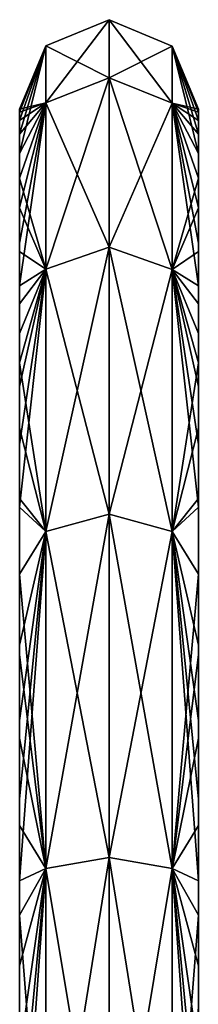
# Model space of a CAD drawing. Header units: millimetres. Extents: x -174 to 297, y -210 to 612.
# Tile 18 of 18: x 272 to 297, y 474 to 612. Entities that reach past the tile are written whole.
import ezdxf

# ---------------------------------------------------------------- set-up
doc = ezdxf.new("R2010")
doc.units = ezdxf.units.MM
doc.header["$LTSCALE"] = 65.185185
for name, color, linetype in [('269', 7, 'CONTINUOUS'), ('306', 7, 'CONTINUOUS'), ('308', 7, 'CONTINUOUS'), ('321', 7, 'CONTINUOUS')]:
    doc.layers.add(name, color=color, linetype=linetype)

msp = doc.modelspace()

# ---------------------------------------------------------------- linework, layer by layer
at = {"layer": '269', "color": 7, "linetype": 'Continuous'}
for points in [[(284.51, 603.4, 14.65), (275.66, 607.84, 71), (284.5, 611.5, 71), (284.51, 603.4, 14.65)], [(284.51, 611.5, 71), (284.51, 603.4, 14.65), (284.5, 611.5, 71), (284.51, 611.5, 71)], [(284.51, 603.4, 14.65), (284.51, 611.5, 71), (293.35, 599.87, 15.69), (284.51, 603.4, 14.65)], [(293.35, 599.87, 15.69), (284.51, 611.5, 71), (293.35, 607.82, 71), (293.35, 599.87, 15.69)], [(275.66, 599.89, 15.68), (272, 599, 71), (275.66, 607.84, 71), (275.66, 599.89, 15.68)], [(275.66, 599.89, 15.68), (275.66, 607.84, 71), (284.51, 603.4, 14.65), (275.66, 599.89, 15.68)], [(293.35, 599.87, 15.69), (293.35, 607.82, 71), (297, 592.84, 23.33), (293.35, 599.87, 15.69)], [(297, 592.84, 23.33), (293.35, 607.82, 71), (297, 595.53, 35.07), (297, 592.84, 23.33)], [(297, 595.53, 35.07), (293.35, 607.82, 71), (297, 597.45, 46.97), (297, 595.53, 35.07)], [(297, 597.45, 46.97), (293.35, 607.82, 71), (297, 598.61, 58.96), (297, 597.45, 46.97)], [(297, 598.61, 58.96), (293.35, 607.82, 71), (297, 599, 71), (297, 598.61, 58.96)], [(284.51, 579.75, -37.13), (275.66, 599.89, 15.68), (284.51, 603.4, 14.65), (284.51, 579.75, -37.13)], [(284.51, 579.75, -37.13), (284.51, 603.4, 14.65), (293.35, 576.66, -35.14), (284.51, 579.75, -37.13)], [(293.35, 576.66, -35.14), (284.51, 603.4, 14.65), (293.35, 599.87, 15.69), (293.35, 576.66, -35.14)], [(272, 598.61, 58.96), (272, 599, 71), (275.66, 599.89, 15.68), (272, 598.61, 58.96)], [(272, 597.45, 46.97), (272, 598.61, 58.96), (275.66, 599.89, 15.68), (272, 597.45, 46.97)], [(272, 595.53, 35.07), (272, 597.45, 46.97), (275.66, 599.89, 15.68), (272, 595.53, 35.07)], [(272, 592.84, 23.33), (272, 595.53, 35.07), (275.66, 599.89, 15.68), (272, 592.84, 23.33)], [(272, 589.4, 11.78), (272, 592.84, 23.33), (275.66, 599.89, 15.68), (272, 589.4, 11.78)], [(275.66, 576.67, -35.15), (272, 589.4, 11.78), (275.66, 599.89, 15.68), (275.66, 576.67, -35.15)], [(275.66, 576.67, -35.15), (275.66, 599.89, 15.68), (284.51, 579.75, -37.13), (275.66, 576.67, -35.15)], [(293.35, 576.66, -35.14), (293.35, 599.87, 15.69), (297, 574.38, -21.88), (293.35, 576.66, -35.14)], [(297, 574.38, -21.88), (293.35, 599.87, 15.69), (297, 580.31, -10.6), (297, 574.38, -21.88)], [(297, 580.31, -10.6), (293.35, 599.87, 15.69), (297, 585.28, 0.59), (297, 580.31, -10.6)], [(297, 585.28, 0.59), (293.35, 599.87, 15.69), (297, 589.4, 11.78), (297, 585.28, 0.59)], [(297, 589.4, 11.78), (293.35, 599.87, 15.69), (297, 592.84, 23.33), (297, 589.4, 11.78)], [(272, 585.23, 0.48), (272, 589.4, 11.78), (275.66, 576.67, -35.15), (272, 585.23, 0.48)], [(272, 579.16, -12.95), (272, 585.23, 0.48), (275.66, 576.67, -35.15), (272, 579.16, -12.95)], [(272, 571.86, -26.16), (272, 579.16, -12.95), (275.66, 576.67, -35.15), (272, 571.86, -26.16)], [(284.51, 542.47, -80.15), (275.66, 576.67, -35.15), (284.51, 579.75, -37.13), (284.51, 542.47, -80.15)], [(284.51, 542.47, -80.15), (284.51, 579.75, -37.13), (293.35, 540.07, -77.37), (284.51, 542.47, -80.15)], [(293.35, 540.07, -77.37), (284.51, 579.75, -37.13), (293.35, 576.66, -35.14), (293.35, 540.07, -77.37)], [(272, 563.63, -38.6), (272, 571.86, -26.16), (275.66, 576.67, -35.15), (272, 563.63, -38.6)], [(275.66, 540.07, -77.38), (272, 563.63, -38.6), (275.66, 576.67, -35.15), (275.66, 540.07, -77.38)], [(275.66, 540.07, -77.38), (275.66, 576.67, -35.15), (284.51, 542.47, -80.15), (275.66, 540.07, -77.38)], [(293.35, 540.07, -77.37), (293.35, 576.66, -35.14), (297, 543.49, -62.17), (293.35, 540.07, -77.37)], [(297, 543.49, -62.17), (293.35, 576.66, -35.14), (297, 552.22, -52.91), (297, 543.49, -62.17)], [(297, 552.22, -52.91), (293.35, 576.66, -35.14), (297, 560.31, -43.08), (297, 552.22, -52.91)], [(297, 560.31, -43.08), (293.35, 576.66, -35.14), (297, 567.7, -32.72), (297, 560.31, -43.08)], [(297, 567.7, -32.72), (293.35, 576.66, -35.14), (297, 574.38, -21.88), (297, 567.7, -32.72)], [(272, 554.54, -50.23), (272, 563.63, -38.6), (275.66, 540.07, -77.38), (272, 554.54, -50.23)], [(272, 544.67, -61), (272, 554.54, -50.23), (275.66, 540.07, -77.38), (272, 544.67, -61)], [(272, 534.1, -70.86), (272, 544.67, -61), (275.66, 540.07, -77.38), (272, 534.1, -70.86)], [(297, 534.14, -70.83), (293.35, 540.07, -77.37), (297, 543.49, -62.17), (297, 534.14, -70.83)], [(284.51, 494.58, -110.93), (275.66, 540.07, -77.38), (284.51, 542.47, -80.15), (284.51, 494.58, -110.93)], [(284.51, 494.58, -110.93), (284.51, 542.47, -80.15), (293.35, 493.06, -107.58), (284.51, 494.58, -110.93)], [(293.35, 493.06, -107.58), (284.51, 542.47, -80.15), (293.35, 540.07, -77.37), (293.35, 493.06, -107.58)], [(275.66, 493.06, -107.6), (272, 534.1, -70.86), (275.66, 540.07, -77.38), (275.66, 493.06, -107.6)], [(275.66, 493.06, -107.6), (275.66, 540.07, -77.38), (284.51, 494.58, -110.93), (275.66, 493.06, -107.6)], [(293.35, 493.06, -107.58), (293.35, 540.07, -77.37), (297, 491.3, -98.67), (293.35, 493.06, -107.58)], [(297, 491.3, -98.67), (293.35, 540.07, -77.37), (297, 502.74, -92.8), (297, 491.3, -98.67)], [(297, 502.74, -92.8), (293.35, 540.07, -77.37), (297, 513.72, -86.18), (297, 502.74, -92.8)], [(297, 513.72, -86.18), (293.35, 540.07, -77.37), (297, 524.2, -78.85), (297, 513.72, -86.18)], [(297, 524.2, -78.85), (293.35, 540.07, -77.37), (297, 534.14, -70.83), (297, 524.2, -78.85)], [(272, 522.92, -79.8), (272, 534.1, -70.86), (275.66, 493.06, -107.6), (272, 522.92, -79.8)], [(272, 511.21, -87.79), (272, 522.92, -79.8), (275.66, 493.06, -107.6), (272, 511.21, -87.79)], [(272, 499.05, -94.81), (272, 511.21, -87.79), (275.66, 493.06, -107.6), (272, 499.05, -94.81)], [(272, 486.51, -100.84), (272, 499.05, -94.81), (275.66, 493.06, -107.6), (272, 486.51, -100.84)], [(284.51, 439.96, -126.96), (275.66, 493.06, -107.6), (284.51, 494.58, -110.93), (284.51, 439.96, -126.96)], [(284.51, 439.96, -126.96), (284.51, 494.58, -110.93), (293.35, 439.44, -123.33), (284.51, 439.96, -126.96)], [(293.35, 439.44, -123.33), (284.51, 494.58, -110.93), (293.35, 493.06, -107.58), (293.35, 439.44, -123.33)], [(275.66, 439.44, -123.34), (272, 486.51, -100.84), (275.66, 493.06, -107.6), (275.66, 439.44, -123.34)], [(275.66, 439.44, -123.34), (275.66, 493.06, -107.6), (284.51, 439.96, -126.96), (275.66, 439.44, -123.34)], [(293.35, 439.44, -123.33), (293.35, 493.06, -107.58), (297, 441.83, -114.03), (293.35, 439.44, -123.33)], [(297, 441.83, -114.03), (293.35, 493.06, -107.58), (297, 454.65, -111.47), (297, 441.83, -114.03)], [(297, 454.65, -111.47), (293.35, 493.06, -107.58), (297, 467.21, -108.03), (297, 454.65, -111.47)], [(297, 467.21, -108.03), (293.35, 493.06, -107.58), (297, 479.44, -103.76), (297, 467.21, -108.03)], [(297, 479.44, -103.76), (293.35, 493.06, -107.58), (297, 491.3, -98.67), (297, 479.44, -103.76)], [(272, 473.66, -105.9), (272, 486.51, -100.84), (275.66, 439.44, -123.34), (272, 473.66, -105.9)]]:
    msp.add_3dface(points, dxfattribs=at)
at = {"layer": '306', "color": 7, "linetype": 'Continuous'}
for points in [[(272, 599, 71), (272, 598.61, 58.96), (272, 436.5, 71), (272, 599, 71)], [(272, 598.61, 83.04), (272, 599, 71), (272, 433.41, 83.04), (272, 598.61, 83.04)], [(272, 599, 71), (272, 436.5, 71), (272, 433.41, 83.04), (272, 599, 71)], [(272, 598.61, 58.96), (272, 597.45, 46.97), (272, 424.65, 49.74), (272, 598.61, 58.96)], [(272, 436.5, 71), (272, 598.61, 58.96), (272, 433.41, 58.96), (272, 436.5, 71)], [(272, 433.41, 58.96), (272, 598.61, 58.96), (272, 424.65, 49.74), (272, 433.41, 58.96)], [(272, 597.45, 95.03), (272, 598.61, 83.04), (272, 423.86, 92.73), (272, 597.45, 95.03)], [(272, 423.86, 92.73), (272, 598.61, 83.04), (272, 433.41, 83.04), (272, 423.86, 92.73)], [(272, 597.45, 46.97), (272, 595.53, 35.07), (272, 412.18, 46.01), (272, 597.45, 46.97)], [(272, 424.65, 49.74), (272, 597.45, 46.97), (272, 412.18, 46.01), (272, 424.65, 49.74)], [(272, 595.53, 106.93), (272, 597.45, 95.03), (272, 227.47, 106.93), (272, 595.53, 106.93)], [(272, 227.47, 106.93), (272, 597.45, 95.03), (272, 410.82, 95.99), (272, 227.47, 106.93)], [(272, 410.82, 95.99), (272, 597.45, 95.03), (272, 423.86, 92.73), (272, 410.82, 95.99)], [(272, 595.53, 35.07), (272, 592.84, 23.33), (272, 227.47, 35.07), (272, 595.53, 35.07)], [(272, 595.53, 35.07), (272, 227.47, 35.07), (272, 225.55, 46.97), (272, 595.53, 35.07)], [(272, 595.53, 35.07), (272, 225.55, 46.97), (272, 412.18, 46.01), (272, 595.53, 35.07)], [(272, 592.84, 118.67), (272, 595.53, 106.93), (272, 230.16, 118.67), (272, 592.84, 118.67)], [(272, 230.16, 118.67), (272, 595.53, 106.93), (272, 227.47, 106.93), (272, 230.16, 118.67)], [(272, 592.84, 23.33), (272, 589.4, 11.78), (272, 230.16, 23.33), (272, 592.84, 23.33)], [(272, 592.84, 23.33), (272, 230.16, 23.33), (272, 227.47, 35.07), (272, 592.84, 23.33)], [(272, 589.4, 130.22), (272, 592.84, 118.67), (272, 233.6, 130.22), (272, 589.4, 130.22)], [(272, 233.6, 130.22), (272, 592.84, 118.67), (272, 230.16, 118.67), (272, 233.6, 130.22)], [(272, 589.4, 11.78), (272, 585.23, 0.48), (272, 233.6, 11.78), (272, 589.4, 11.78)], [(272, 589.4, 11.78), (272, 233.6, 11.78), (272, 230.16, 23.33), (272, 589.4, 11.78)], [(272, 585.28, 141.41), (272, 589.4, 130.22), (272, 237.77, 141.52), (272, 585.28, 141.41)], [(272, 237.77, 141.52), (272, 589.4, 130.22), (272, 233.6, 130.22), (272, 237.77, 141.52)], [(272, 580.31, 152.6), (272, 585.28, 141.41), (272, 237.77, 141.52), (272, 580.31, 152.6)], [(272, 585.23, 0.48), (272, 579.16, -12.95), (272, 242.69, -10.6), (272, 585.23, 0.48)], [(272, 585.23, 0.48), (272, 242.69, -10.6), (272, 237.72, 0.59), (272, 585.23, 0.48)], [(272, 585.23, 0.48), (272, 237.72, 0.59), (272, 233.6, 11.78), (272, 585.23, 0.48)], [(272, 574.38, 163.88), (272, 580.31, 152.6), (272, 243.84, 154.95), (272, 574.38, 163.88)], [(272, 243.84, 154.95), (272, 580.31, 152.6), (272, 237.77, 141.52), (272, 243.84, 154.95)], [(272, 579.16, -12.95), (272, 571.86, -26.16), (272, 248.62, -21.88), (272, 579.16, -12.95)], [(272, 579.16, -12.95), (272, 248.62, -21.88), (272, 242.69, -10.6), (272, 579.16, -12.95)], [(272, 567.7, 174.72), (272, 574.38, 163.88), (272, 251.14, 168.16), (272, 567.7, 174.72)], [(272, 251.14, 168.16), (272, 574.38, 163.88), (272, 243.84, 154.95), (272, 251.14, 168.16)], [(272, 571.86, -26.16), (272, 563.63, -38.6), (272, 255.3, -32.72), (272, 571.86, -26.16)], [(272, 571.86, -26.16), (272, 255.3, -32.72), (272, 248.62, -21.88), (272, 571.86, -26.16)], [(272, 560.31, 185.08), (272, 567.7, 174.72), (272, 259.37, 180.6), (272, 560.31, 185.08)], [(272, 259.37, 180.6), (272, 567.7, 174.72), (272, 251.14, 168.16), (272, 259.37, 180.6)], [(272, 563.63, -38.6), (272, 554.54, -50.23), (272, 262.69, -43.08), (272, 563.63, -38.6)], [(272, 563.63, -38.6), (272, 262.69, -43.08), (272, 255.3, -32.72), (272, 563.63, -38.6)], [(272, 552.22, 194.91), (272, 560.31, 185.08), (272, 268.46, 192.23), (272, 552.22, 194.91)], [(272, 268.46, 192.23), (272, 560.31, 185.08), (272, 259.37, 180.6), (272, 268.46, 192.23)], [(272, 554.54, -50.23), (272, 544.67, -61), (272, 270.78, -52.91), (272, 554.54, -50.23)], [(272, 554.54, -50.23), (272, 270.78, -52.91), (272, 262.69, -43.08), (272, 554.54, -50.23)], [(272, 543.49, 204.17), (272, 552.22, 194.91), (272, 278.33, 203), (272, 543.49, 204.17)], [(272, 278.33, 203), (272, 552.22, 194.91), (272, 268.46, 192.23), (272, 278.33, 203)], [(272, 544.67, -61), (272, 534.1, -70.86), (272, 279.51, -62.17), (272, 544.67, -61)], [(272, 544.67, -61), (272, 279.51, -62.17), (272, 270.78, -52.91), (272, 544.67, -61)], [(272, 534.14, 212.83), (272, 543.49, 204.17), (272, 288.9, 212.86), (272, 534.14, 212.83)], [(272, 288.9, 212.86), (272, 543.49, 204.17), (272, 278.33, 203), (272, 288.9, 212.86)], [(272, 524.2, 220.85), (272, 534.14, 212.83), (272, 288.9, 212.86), (272, 524.2, 220.85)], [(272, 534.1, -70.86), (272, 522.92, -79.8), (272, 298.8, -78.85), (272, 534.1, -70.86)], [(272, 534.1, -70.86), (272, 298.8, -78.85), (272, 288.86, -70.83), (272, 534.1, -70.86)], [(272, 534.1, -70.86), (272, 288.86, -70.83), (272, 279.51, -62.17), (272, 534.1, -70.86)], [(272, 513.72, 228.18), (272, 524.2, 220.85), (272, 300.08, 221.8), (272, 513.72, 228.18)], [(272, 300.08, 221.8), (272, 524.2, 220.85), (272, 288.9, 212.86), (272, 300.08, 221.8)], [(272, 522.92, -79.8), (272, 511.21, -87.79), (272, 309.28, -86.18), (272, 522.92, -79.8)], [(272, 522.92, -79.8), (272, 309.28, -86.18), (272, 298.8, -78.85), (272, 522.92, -79.8)], [(272, 502.74, 234.8), (272, 513.72, 228.18), (272, 311.79, 229.79), (272, 502.74, 234.8)], [(272, 311.79, 229.79), (272, 513.72, 228.18), (272, 300.08, 221.8), (272, 311.79, 229.79)], [(272, 511.21, -87.79), (272, 499.05, -94.81), (272, 320.26, -92.8), (272, 511.21, -87.79)], [(272, 511.21, -87.79), (272, 320.26, -92.8), (272, 309.28, -86.18), (272, 511.21, -87.79)], [(272, 491.3, 240.67), (272, 502.74, 234.8), (272, 323.95, 236.81), (272, 491.3, 240.67)], [(272, 323.95, 236.81), (272, 502.74, 234.8), (272, 311.79, 229.79), (272, 323.95, 236.81)], [(272, 499.05, -94.81), (272, 486.51, -100.84), (272, 331.7, -98.67), (272, 499.05, -94.81)], [(272, 499.05, -94.81), (272, 331.7, -98.67), (272, 320.26, -92.8), (272, 499.05, -94.81)], [(272, 479.44, 245.76), (272, 491.3, 240.67), (272, 336.49, 242.84), (272, 479.44, 245.76)], [(272, 336.49, 242.84), (272, 491.3, 240.67), (272, 323.95, 236.81), (272, 336.49, 242.84)], [(272, 486.51, -100.84), (272, 473.66, -105.9), (272, 343.56, -103.76), (272, 486.51, -100.84)], [(272, 486.51, -100.84), (272, 343.56, -103.76), (272, 331.7, -98.67), (272, 486.51, -100.84)], [(272, 467.21, 250.03), (272, 479.44, 245.76), (272, 349.34, 247.9), (272, 467.21, 250.03)], [(272, 349.34, 247.9), (272, 479.44, 245.76), (272, 336.49, 242.84), (272, 349.34, 247.9)]]:
    msp.add_3dface(points, dxfattribs=at)
at = {"layer": '308', "color": 7, "linetype": 'Continuous'}
for points in [[(297, 224, 71), (297, 224.39, 58.96), (297, 599, 71), (297, 224, 71)], [(297, 224, 71), (297, 599, 71), (297, 598.61, 83.04), (297, 224, 71)], [(297, 224.39, 58.96), (297, 598.61, 58.96), (297, 599, 71), (297, 224.39, 58.96)], [(297, 224, 71), (297, 598.61, 83.04), (297, 224.39, 83.04), (297, 224, 71)], [(297, 224.39, 58.96), (297, 225.55, 46.97), (297, 598.61, 58.96), (297, 224.39, 58.96)], [(297, 225.55, 46.97), (297, 597.45, 46.97), (297, 598.61, 58.96), (297, 225.55, 46.97)], [(297, 598.61, 83.04), (297, 597.45, 95.03), (297, 224.39, 83.04), (297, 598.61, 83.04)], [(297, 225.55, 46.97), (297, 227.47, 35.07), (297, 597.45, 46.97), (297, 225.55, 46.97)], [(297, 227.47, 35.07), (297, 595.53, 35.07), (297, 597.45, 46.97), (297, 227.47, 35.07)], [(297, 597.45, 95.03), (297, 595.53, 106.93), (297, 225.55, 95.03), (297, 597.45, 95.03)], [(297, 597.45, 95.03), (297, 225.55, 95.03), (297, 224.39, 83.04), (297, 597.45, 95.03)], [(297, 227.47, 35.07), (297, 230.16, 23.33), (297, 595.53, 35.07), (297, 227.47, 35.07)], [(297, 230.16, 23.33), (297, 592.84, 23.33), (297, 595.53, 35.07), (297, 230.16, 23.33)], [(297, 595.53, 106.93), (297, 592.84, 118.67), (297, 227.47, 106.93), (297, 595.53, 106.93)], [(297, 595.53, 106.93), (297, 227.47, 106.93), (297, 225.55, 95.03), (297, 595.53, 106.93)], [(297, 230.16, 23.33), (297, 233.6, 11.78), (297, 592.84, 23.33), (297, 230.16, 23.33)], [(297, 233.6, 11.78), (297, 589.4, 11.78), (297, 592.84, 23.33), (297, 233.6, 11.78)], [(297, 592.84, 118.67), (297, 589.4, 130.22), (297, 230.16, 118.67), (297, 592.84, 118.67)], [(297, 592.84, 118.67), (297, 230.16, 118.67), (297, 227.47, 106.93), (297, 592.84, 118.67)], [(297, 233.6, 11.78), (297, 237.77, 0.48), (297, 589.4, 11.78), (297, 233.6, 11.78)], [(297, 237.77, 0.48), (297, 585.28, 0.59), (297, 589.4, 11.78), (297, 237.77, 0.48)], [(297, 589.4, 130.22), (297, 585.23, 141.52), (297, 233.6, 130.22), (297, 589.4, 130.22)], [(297, 589.4, 130.22), (297, 233.6, 130.22), (297, 230.16, 118.67), (297, 589.4, 130.22)], [(297, 237.77, 0.48), (297, 580.31, -10.6), (297, 585.28, 0.59), (297, 237.77, 0.48)], [(297, 585.23, 141.52), (297, 579.16, 154.95), (297, 242.69, 152.6), (297, 585.23, 141.52)], [(297, 585.23, 141.52), (297, 242.69, 152.6), (297, 237.72, 141.41), (297, 585.23, 141.52)], [(297, 585.23, 141.52), (297, 237.72, 141.41), (297, 233.6, 130.22), (297, 585.23, 141.52)], [(297, 237.77, 0.48), (297, 243.84, -12.95), (297, 580.31, -10.6), (297, 237.77, 0.48)], [(297, 243.84, -12.95), (297, 574.38, -21.88), (297, 580.31, -10.6), (297, 243.84, -12.95)], [(297, 579.16, 154.95), (297, 571.86, 168.16), (297, 248.62, 163.88), (297, 579.16, 154.95)], [(297, 579.16, 154.95), (297, 248.62, 163.88), (297, 242.69, 152.6), (297, 579.16, 154.95)], [(297, 243.84, -12.95), (297, 251.14, -26.16), (297, 574.38, -21.88), (297, 243.84, -12.95)], [(297, 251.14, -26.16), (297, 567.7, -32.72), (297, 574.38, -21.88), (297, 251.14, -26.16)], [(297, 571.86, 168.16), (297, 563.63, 180.6), (297, 255.3, 174.72), (297, 571.86, 168.16)], [(297, 571.86, 168.16), (297, 255.3, 174.72), (297, 248.62, 163.88), (297, 571.86, 168.16)], [(297, 251.14, -26.16), (297, 259.37, -38.6), (297, 567.7, -32.72), (297, 251.14, -26.16)], [(297, 259.37, -38.6), (297, 560.31, -43.08), (297, 567.7, -32.72), (297, 259.37, -38.6)], [(297, 563.63, 180.6), (297, 554.54, 192.23), (297, 262.69, 185.08), (297, 563.63, 180.6)], [(297, 563.63, 180.6), (297, 262.69, 185.08), (297, 255.3, 174.72), (297, 563.63, 180.6)], [(297, 259.37, -38.6), (297, 268.46, -50.23), (297, 560.31, -43.08), (297, 259.37, -38.6)], [(297, 268.46, -50.23), (297, 552.22, -52.91), (297, 560.31, -43.08), (297, 268.46, -50.23)], [(297, 554.54, 192.23), (297, 544.67, 203), (297, 270.78, 194.91), (297, 554.54, 192.23)], [(297, 554.54, 192.23), (297, 270.78, 194.91), (297, 262.69, 185.08), (297, 554.54, 192.23)], [(297, 268.46, -50.23), (297, 278.33, -61), (297, 552.22, -52.91), (297, 268.46, -50.23)], [(297, 278.33, -61), (297, 543.49, -62.17), (297, 552.22, -52.91), (297, 278.33, -61)], [(297, 544.67, 203), (297, 534.1, 212.86), (297, 279.51, 204.17), (297, 544.67, 203)], [(297, 544.67, 203), (297, 279.51, 204.17), (297, 270.78, 194.91), (297, 544.67, 203)], [(297, 278.33, -61), (297, 288.9, -70.86), (297, 543.49, -62.17), (297, 278.33, -61)], [(297, 288.9, -70.86), (297, 534.14, -70.83), (297, 543.49, -62.17), (297, 288.9, -70.86)], [(297, 288.9, -70.86), (297, 524.2, -78.85), (297, 534.14, -70.83), (297, 288.9, -70.86)], [(297, 534.1, 212.86), (297, 522.92, 221.8), (297, 298.8, 220.85), (297, 534.1, 212.86)], [(297, 534.1, 212.86), (297, 298.8, 220.85), (297, 288.86, 212.83), (297, 534.1, 212.86)], [(297, 534.1, 212.86), (297, 288.86, 212.83), (297, 279.51, 204.17), (297, 534.1, 212.86)], [(297, 288.9, -70.86), (297, 300.08, -79.8), (297, 524.2, -78.85), (297, 288.9, -70.86)], [(297, 300.08, -79.8), (297, 513.72, -86.18), (297, 524.2, -78.85), (297, 300.08, -79.8)], [(297, 522.92, 221.8), (297, 511.21, 229.79), (297, 309.28, 228.18), (297, 522.92, 221.8)], [(297, 522.92, 221.8), (297, 309.28, 228.18), (297, 298.8, 220.85), (297, 522.92, 221.8)], [(297, 300.08, -79.8), (297, 311.79, -87.79), (297, 513.72, -86.18), (297, 300.08, -79.8)], [(297, 311.79, -87.79), (297, 502.74, -92.8), (297, 513.72, -86.18), (297, 311.79, -87.79)], [(297, 511.21, 229.79), (297, 499.05, 236.81), (297, 320.26, 234.8), (297, 511.21, 229.79)], [(297, 511.21, 229.79), (297, 320.26, 234.8), (297, 309.28, 228.18), (297, 511.21, 229.79)], [(297, 311.79, -87.79), (297, 323.95, -94.81), (297, 502.74, -92.8), (297, 311.79, -87.79)], [(297, 323.95, -94.81), (297, 491.3, -98.67), (297, 502.74, -92.8), (297, 323.95, -94.81)], [(297, 499.05, 236.81), (297, 486.51, 242.84), (297, 331.7, 240.67), (297, 499.05, 236.81)], [(297, 499.05, 236.81), (297, 331.7, 240.67), (297, 320.26, 234.8), (297, 499.05, 236.81)], [(297, 323.95, -94.81), (297, 336.49, -100.84), (297, 491.3, -98.67), (297, 323.95, -94.81)], [(297, 336.49, -100.84), (297, 479.44, -103.76), (297, 491.3, -98.67), (297, 336.49, -100.84)], [(297, 486.51, 242.84), (297, 473.66, 247.9), (297, 343.56, 245.76), (297, 486.51, 242.84)], [(297, 486.51, 242.84), (297, 343.56, 245.76), (297, 331.7, 240.67), (297, 486.51, 242.84)], [(297, 336.49, -100.84), (297, 349.34, -105.9), (297, 479.44, -103.76), (297, 336.49, -100.84)], [(297, 349.34, -105.9), (297, 467.21, -108.03), (297, 479.44, -103.76), (297, 349.34, -105.9)]]:
    msp.add_3dface(points, dxfattribs=at)
at = {"layer": '321', "color": 7, "linetype": 'Continuous'}
for points in [[(284.5, 611.5, 71), (275.66, 607.84, 71), (275.66, 599.89, 126.32), (284.5, 611.5, 71)], [(284.51, 611.5, 71), (284.5, 611.5, 71), (275.66, 599.89, 126.32), (284.51, 611.5, 71)], [(284.51, 611.5, 71), (275.66, 599.89, 126.32), (284.51, 603.4, 127.35), (284.51, 611.5, 71)], [(293.35, 607.82, 71), (284.51, 611.5, 71), (284.51, 603.4, 127.35), (293.35, 607.82, 71)], [(275.66, 607.84, 71), (272, 599, 71), (272, 598.61, 83.04), (275.66, 607.84, 71)], [(275.66, 607.84, 71), (272, 598.61, 83.04), (272, 597.45, 95.03), (275.66, 607.84, 71)], [(275.66, 607.84, 71), (272, 597.45, 95.03), (272, 595.53, 106.93), (275.66, 607.84, 71)], [(275.66, 607.84, 71), (272, 595.53, 106.93), (272, 592.84, 118.67), (275.66, 607.84, 71)], [(275.66, 607.84, 71), (272, 592.84, 118.67), (275.66, 599.89, 126.32), (275.66, 607.84, 71)], [(293.35, 607.82, 71), (284.51, 603.4, 127.35), (293.35, 599.87, 126.31), (293.35, 607.82, 71)], [(297, 599, 71), (293.35, 607.82, 71), (293.35, 599.87, 126.31), (297, 599, 71)], [(275.66, 599.89, 126.32), (275.66, 576.67, 177.15), (284.51, 603.4, 127.35), (275.66, 599.89, 126.32)], [(284.51, 603.4, 127.35), (275.66, 576.67, 177.15), (284.51, 579.75, 179.13), (284.51, 603.4, 127.35)], [(284.51, 603.4, 127.35), (284.51, 579.75, 179.13), (293.35, 599.87, 126.31), (284.51, 603.4, 127.35)], [(272, 592.84, 118.67), (272, 589.4, 130.22), (275.66, 599.89, 126.32), (272, 592.84, 118.67)], [(272, 589.4, 130.22), (272, 585.28, 141.41), (275.66, 599.89, 126.32), (272, 589.4, 130.22)], [(272, 585.28, 141.41), (272, 580.31, 152.6), (275.66, 599.89, 126.32), (272, 585.28, 141.41)], [(272, 580.31, 152.6), (272, 574.38, 163.88), (275.66, 599.89, 126.32), (272, 580.31, 152.6)], [(275.66, 599.89, 126.32), (272, 574.38, 163.88), (275.66, 576.67, 177.15), (275.66, 599.89, 126.32)], [(293.35, 599.87, 126.31), (284.51, 579.75, 179.13), (293.35, 576.66, 177.14), (293.35, 599.87, 126.31)], [(297, 599, 71), (293.35, 599.87, 126.31), (297, 598.61, 83.04), (297, 599, 71)], [(293.35, 599.87, 126.31), (293.35, 576.66, 177.14), (297, 589.4, 130.22), (293.35, 599.87, 126.31)], [(297, 598.61, 83.04), (293.35, 599.87, 126.31), (297, 597.45, 95.03), (297, 598.61, 83.04)], [(297, 597.45, 95.03), (293.35, 599.87, 126.31), (297, 595.53, 106.93), (297, 597.45, 95.03)], [(297, 595.53, 106.93), (293.35, 599.87, 126.31), (297, 592.84, 118.67), (297, 595.53, 106.93)], [(297, 592.84, 118.67), (293.35, 599.87, 126.31), (297, 589.4, 130.22), (297, 592.84, 118.67)], [(297, 589.4, 130.22), (293.35, 576.66, 177.14), (297, 585.23, 141.52), (297, 589.4, 130.22)], [(297, 585.23, 141.52), (293.35, 576.66, 177.14), (297, 579.16, 154.95), (297, 585.23, 141.52)], [(275.66, 576.67, 177.15), (275.66, 540.07, 219.38), (284.51, 579.75, 179.13), (275.66, 576.67, 177.15)], [(284.51, 579.75, 179.13), (275.66, 540.07, 219.38), (284.51, 542.47, 222.15), (284.51, 579.75, 179.13)], [(284.51, 579.75, 179.13), (284.51, 542.47, 222.15), (293.35, 576.66, 177.14), (284.51, 579.75, 179.13)], [(297, 579.16, 154.95), (293.35, 576.66, 177.14), (297, 571.86, 168.16), (297, 579.16, 154.95)], [(272, 574.38, 163.88), (272, 567.7, 174.72), (275.66, 576.67, 177.15), (272, 574.38, 163.88)], [(272, 567.7, 174.72), (272, 560.31, 185.08), (275.66, 576.67, 177.15), (272, 567.7, 174.72)], [(272, 560.31, 185.08), (272, 552.22, 194.91), (275.66, 576.67, 177.15), (272, 560.31, 185.08)], [(272, 552.22, 194.91), (272, 543.49, 204.17), (275.66, 576.67, 177.15), (272, 552.22, 194.91)], [(275.66, 576.67, 177.15), (272, 543.49, 204.17), (275.66, 540.07, 219.38), (275.66, 576.67, 177.15)], [(293.35, 576.66, 177.14), (284.51, 542.47, 222.15), (293.35, 540.07, 219.37), (293.35, 576.66, 177.14)], [(293.35, 576.66, 177.14), (293.35, 540.07, 219.37), (297, 563.63, 180.6), (293.35, 576.66, 177.14)], [(297, 571.86, 168.16), (293.35, 576.66, 177.14), (297, 563.63, 180.6), (297, 571.86, 168.16)], [(297, 563.63, 180.6), (293.35, 540.07, 219.37), (297, 554.54, 192.23), (297, 563.63, 180.6)], [(297, 554.54, 192.23), (293.35, 540.07, 219.37), (297, 544.67, 203), (297, 554.54, 192.23)], [(297, 544.67, 203), (293.35, 540.07, 219.37), (297, 534.1, 212.86), (297, 544.67, 203)], [(272, 543.49, 204.17), (272, 534.14, 212.83), (275.66, 540.07, 219.38), (272, 543.49, 204.17)], [(275.66, 540.07, 219.38), (275.66, 493.06, 249.6), (284.51, 542.47, 222.15), (275.66, 540.07, 219.38)], [(284.51, 542.47, 222.15), (275.66, 493.06, 249.6), (284.51, 494.58, 252.93), (284.51, 542.47, 222.15)], [(284.51, 542.47, 222.15), (284.51, 494.58, 252.93), (293.35, 540.07, 219.37), (284.51, 542.47, 222.15)], [(272, 534.14, 212.83), (272, 524.2, 220.85), (275.66, 540.07, 219.38), (272, 534.14, 212.83)], [(272, 524.2, 220.85), (272, 513.72, 228.18), (275.66, 540.07, 219.38), (272, 524.2, 220.85)], [(272, 513.72, 228.18), (272, 502.74, 234.8), (275.66, 540.07, 219.38), (272, 513.72, 228.18)], [(272, 502.74, 234.8), (272, 491.3, 240.67), (275.66, 540.07, 219.38), (272, 502.74, 234.8)], [(275.66, 540.07, 219.38), (272, 491.3, 240.67), (275.66, 493.06, 249.6), (275.66, 540.07, 219.38)], [(293.35, 540.07, 219.37), (284.51, 494.58, 252.93), (293.35, 493.06, 249.58), (293.35, 540.07, 219.37)], [(293.35, 540.07, 219.37), (293.35, 493.06, 249.58), (297, 534.1, 212.86), (293.35, 540.07, 219.37)], [(297, 534.1, 212.86), (293.35, 493.06, 249.58), (297, 522.92, 221.8), (297, 534.1, 212.86)], [(297, 522.92, 221.8), (293.35, 493.06, 249.58), (297, 511.21, 229.79), (297, 522.92, 221.8)], [(297, 511.21, 229.79), (293.35, 493.06, 249.58), (297, 499.05, 236.81), (297, 511.21, 229.79)], [(297, 499.05, 236.81), (293.35, 493.06, 249.58), (297, 486.51, 242.84), (297, 499.05, 236.81)], [(275.66, 493.06, 249.6), (275.66, 439.44, 265.34), (284.51, 494.58, 252.93), (275.66, 493.06, 249.6)], [(284.51, 494.58, 252.93), (275.66, 439.44, 265.34), (284.51, 439.96, 268.96), (284.51, 494.58, 252.93)], [(284.51, 494.58, 252.93), (284.51, 439.96, 268.96), (293.35, 493.06, 249.58), (284.51, 494.58, 252.93)], [(272, 491.3, 240.67), (272, 479.44, 245.76), (275.66, 493.06, 249.6), (272, 491.3, 240.67)], [(272, 479.44, 245.76), (272, 467.21, 250.03), (275.66, 493.06, 249.6), (272, 479.44, 245.76)], [(272, 467.21, 250.03), (272, 454.65, 253.47), (275.66, 493.06, 249.6), (272, 467.21, 250.03)], [(272, 454.65, 253.47), (272, 441.83, 256.03), (275.66, 493.06, 249.6), (272, 454.65, 253.47)], [(275.66, 493.06, 249.6), (272, 441.83, 256.03), (275.66, 439.44, 265.34), (275.66, 493.06, 249.6)], [(293.35, 493.06, 249.58), (284.51, 439.96, 268.96), (293.35, 439.44, 265.33), (293.35, 493.06, 249.58)], [(293.35, 493.06, 249.58), (293.35, 439.44, 265.33), (297, 486.51, 242.84), (293.35, 493.06, 249.58)], [(297, 486.51, 242.84), (293.35, 439.44, 265.33), (297, 473.66, 247.9), (297, 486.51, 242.84)]]:
    msp.add_3dface(points, dxfattribs=at)

doc.saveas('drawing.dxf')
